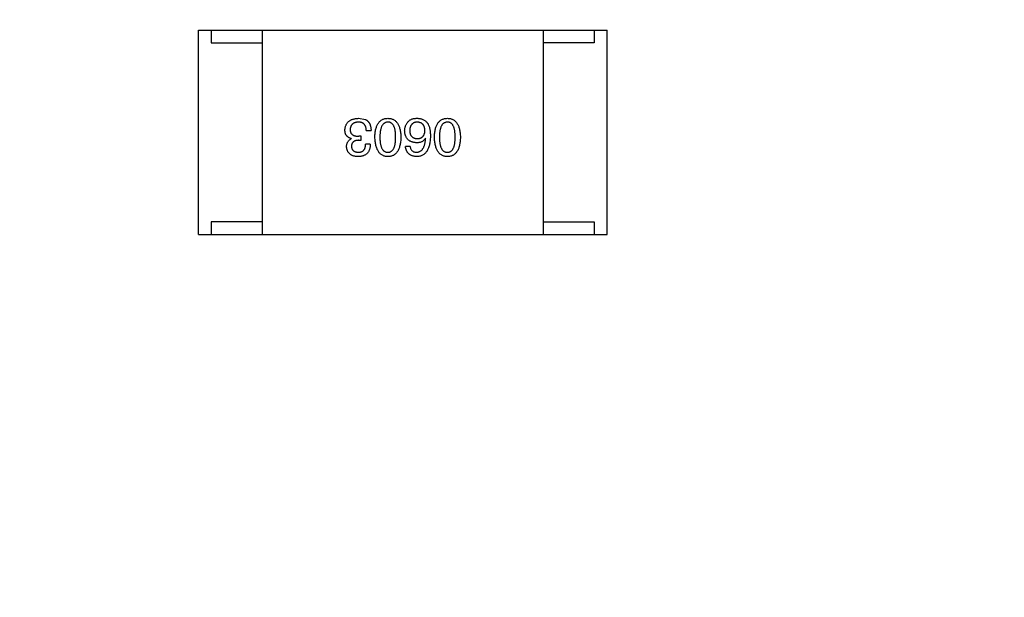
# Model space of a CAD drawing. Header units: millimetres. Extents: x 718 to 1157, y -195 to -52.
# Tile 127 of 156: x 1087.6 to 1091.45, y -118.88 to -116.62. Entities that reach past the tile are written whole.
import ezdxf

# ---------------------------------------------------------------- set-up
doc = ezdxf.new("R2010")
doc.units = ezdxf.units.MM
doc.header["$LTSCALE"] = 1.21
doc.header["$MEASUREMENT"] = 0
doc.header["$PDMODE"] = 3
doc.header["$PDSIZE"] = 0.3125
doc.layers.get('0').update_dxf_attribs({"linetype": 'CONTINUOUS'})
doc.layers.get('DEFPOINTS').update_dxf_attribs({"linetype": 'CONTINUOUS'})
doc.layers.add('Dim', color=3, linetype='CONTINUOUS', lineweight=25)
doc.styles.get("Standard").update_dxf_attribs({"font": 'txt', "width": 0.8})
doc.dimstyles.get("Standard").update_dxf_attribs({"dimtxt": 0.15625, "dimasz": 0.1875, "dimexe": 0.125, "dimexo": 0.0625, "dimgap": 0.09, "dimtad": 0, "dimtih": 1, "dimtoh": 1, "dimzin": 4, "dimdsep": 46, "dimtxsty": 'Standard', "dimblk": '_FILLED', "dimblk1": '_FILLED', "dimblk2": '_FILLED', "dimcen": 0.09, "dimazin": 1, "dimtp": 0.01, "dimtm": 0.01, "dimtfac": 1, "dimtofl": 0, "dimtmove": 0, "dimatfit": 3, "dimldrblk": '_FILLED', "dimfxl": 1, "dimtolj": 1, "dimtzin": 4, "dimarcsym": 0})

# ---------------------------------------------------------------- blocks, each defined once
blk = doc.blocks.new('_FILLED')
at = {"color": 0, "linetype": 'ByBlock'}
blk.add_solid([(0, 0), (-1, 0.1667), (-1, -0.1667)], dxfattribs=at)
blk = doc.blocks.new('*D41')
at = {"layer": 'DEFPOINTS', "color": 0}
for p in [(1078.3878, -101.7796), (1078.3878, -150.8296), (1143.3384, -150.8296)]:
    blk.add_point(p, dxfattribs=at)
at = {"layer": 'Dim', "color": 0, "lineweight": -2}
for p, q in [((1078.4503, -101.7796), (1143.4634, -101.7796)), ((1143.3384, -104.3196), (1143.3384, -122.3813)), ((1143.3384, -148.2896), (1143.3384, -130.2279)), ((1078.4503, -150.8296), (1143.4634, -150.8296))]:
    blk.add_line(p, q, dxfattribs=at)
at = {"layer": 'Dim', "color": 0, "lineweight": -2, "xscale": 2.54, "yscale": 2.54, "zscale": 2.54}
for p, rotation in [((1143.3384, -101.7796), 90), ((1143.3384, -150.8296), 270)]:
    blk.add_blockref('_FILLED', p, dxfattribs=dict(at, rotation=rotation))
at = {"layer": 'Dim', "color": 0, "insert": (1143.3384, -126.3046), "char_height": 2.5, "attachment_point": 5, "rotation": 90, "line_spacing_factor": 2.5}
blk.add_mtext('\\A1;49.05', dxfattribs=at)

msp = doc.modelspace()

# ---------------------------------------------------------------- linework, layer by layer
at = {"color": 7, "linetype": 'Continuous'}
for p, q in [((1088.2962, -116.658), (1089.8962, -116.658)), ((1088.2962, -117.458), (1088.2962, -116.658)), ((1088.3462, -116.658), (1088.3462, -116.708)), ((1088.5462, -116.658), (1088.5462, -117.458)), ((1089.6462, -116.658), (1089.6462, -117.458)), ((1089.8462, -116.658), (1089.8462, -116.708)), ((1089.8962, -117.458), (1089.8962, -116.658)), ((1088.3462, -116.708), (1088.5462, -116.708)), ((1089.8462, -116.708), (1089.6462, -116.708)), ((1088.9231, -117.0032), (1088.9501, -117.0081)), ((1088.9534, -117.0508), (1088.9723, -117.0508)), ((1088.8944, -117.0827), (1088.8944, -117.0835)), ((1088.9231, -117.0893), (1088.9329, -117.0893)), ((1088.9329, -117.0737), (1088.9239, -117.0737)), ((1088.9329, -117.0893), (1088.9329, -117.0737)), ((1089.1858, -117.0819), (1089.1849, -117.0811)), ((1088.969, -117.1049), (1088.951, -117.1049)), ((1089.1251, -117.1139), (1089.1071, -117.1139)), ((1088.5462, -117.408), (1088.3462, -117.408)), ((1088.3462, -117.408), (1088.3462, -117.458)), ((1089.6462, -117.408), (1089.8462, -117.408)), ((1089.8462, -117.408), (1089.8462, -117.458)), ((1088.2962, -117.458), (1089.8962, -117.458))]:
    msp.add_line(p, q, dxfattribs=at)
for points, knots in [([(1088.8698, -117.0491), (1088.87, -117.0473), (1088.8702, -117.0438), (1088.8711, -117.0388), (1088.8723, -117.0341), (1088.874, -117.0297), (1088.876, -117.0256), (1088.8784, -117.0219), (1088.8812, -117.0185), (1088.8843, -117.0154), (1088.8879, -117.0127), (1088.8918, -117.0104), (1088.8961, -117.0083), (1088.9008, -117.0066), (1088.9058, -117.0053), (1088.9112, -117.0042), (1088.917, -117.0035), (1088.921, -117.0033), (1088.9231, -117.0032)], [0, 0, 0, 0, 0.068236, 0.132937, 0.194125, 0.253174, 0.310181, 0.365986, 0.421096, 0.476216, 0.532352, 0.590232, 0.649824, 0.71274, 0.778406, 0.848058, 0.921922, 1, 1, 1, 1]), ([(1088.9501, -117.0081), (1088.951, -117.0086), (1088.9527, -117.0094), (1088.9552, -117.0109), (1088.9575, -117.0126), (1088.9596, -117.0145), (1088.9615, -117.0165), (1088.9633, -117.0187), (1088.9649, -117.0211), (1088.9664, -117.0237), (1088.9677, -117.0265), (1088.9688, -117.0294), (1088.9698, -117.0325), (1088.9706, -117.0358), (1088.9713, -117.0393), (1088.9718, -117.043), (1088.9721, -117.0468), (1088.9722, -117.0494), (1088.9723, -117.0508)], [0, 0, 0, 0, 0.056906, 0.113264, 0.168825, 0.223843, 0.279195, 0.335267, 0.392098, 0.450414, 0.51054, 0.572219, 0.636652, 0.703156, 0.773102, 0.845505, 0.921063, 1, 1, 1, 1]), ([(1088.9872, -117.077), (1088.9873, -117.074), (1088.9875, -117.0683), (1088.9883, -117.06), (1088.9894, -117.0523), (1088.9909, -117.0451), (1088.9928, -117.0385), (1088.995, -117.0325), (1088.9976, -117.027), (1089.0006, -117.0221), (1089.004, -117.0177), (1089.0077, -117.0139), (1089.0119, -117.0107), (1089.0164, -117.008), (1089.0213, -117.006), (1089.0265, -117.0044), (1089.0322, -117.0035), (1089.036, -117.0033), (1089.038, -117.0032)], [0, 0, 0, 0, 0.08769, 0.170218, 0.24749, 0.319818, 0.387758, 0.451391, 0.511445, 0.568185, 0.622681, 0.67526, 0.726746, 0.778428, 0.830764, 0.884397, 0.940866, 1, 1, 1, 1]), ([(1089.038, -117.0032), (1089.04, -117.0033), (1089.0439, -117.0035), (1089.0495, -117.0044), (1089.0548, -117.006), (1089.0597, -117.008), (1089.0642, -117.0107), (1089.0683, -117.0139), (1089.0721, -117.0177), (1089.0754, -117.0221), (1089.0785, -117.027), (1089.0811, -117.0325), (1089.0833, -117.0385), (1089.0852, -117.0451), (1089.0867, -117.0523), (1089.0878, -117.06), (1089.0886, -117.0683), (1089.0888, -117.074), (1089.0889, -117.077)], [0, 0, 0, 0, 0.059135, 0.115606, 0.169241, 0.221578, 0.273261, 0.324749, 0.377329, 0.431642, 0.488541, 0.548597, 0.612232, 0.680174, 0.752504, 0.829777, 0.912307, 1, 1, 1, 1]), ([(1089.1038, -117.0524), (1089.1038, -117.0506), (1089.1039, -117.0472), (1089.1046, -117.0421), (1089.1058, -117.0372), (1089.1074, -117.0325), (1089.1095, -117.0279), (1089.112, -117.0236), (1089.115, -117.0194), (1089.1174, -117.0168), (1089.1185, -117.0155)], [0, 0, 0, 0, 0.12904, 0.253809, 0.377066, 0.499122, 0.621469, 0.744665, 0.870607, 1, 1, 1, 1]), ([(1089.1185, -117.0155), (1089.1195, -117.0145), (1089.1214, -117.0123), (1089.1249, -117.0097), (1089.1288, -117.0075), (1089.1332, -117.0058), (1089.138, -117.0044), (1089.1434, -117.0036), (1089.1493, -117.0031), (1089.1533, -117.0032), (1089.1554, -117.0032)], [0, 0, 0, 0, 0.105033, 0.21147, 0.321511, 0.438526, 0.563605, 0.698055, 0.843218, 1, 1, 1, 1]), ([(1089.1554, -117.0032), (1089.1575, -117.0033), (1089.1615, -117.0036), (1089.1673, -117.0047), (1089.1728, -117.0062), (1089.1778, -117.0085), (1089.1825, -117.0112), (1089.1867, -117.0145), (1089.1906, -117.0184), (1089.1928, -117.0214), (1089.194, -117.0229)], [0, 0, 0, 0, 0.137449, 0.267856, 0.393219, 0.514735, 0.63397, 0.753734, 0.874967, 1, 1, 1, 1]), ([(1089.2204, -117.077), (1089.2205, -117.074), (1089.2207, -117.0683), (1089.2214, -117.06), (1089.2225, -117.0523), (1089.2241, -117.0451), (1089.2259, -117.0385), (1089.2282, -117.0325), (1089.2308, -117.027), (1089.2337, -117.0221), (1089.2371, -117.0177), (1089.2409, -117.0139), (1089.245, -117.0107), (1089.2495, -117.008), (1089.2544, -117.006), (1089.2597, -117.0044), (1089.2653, -117.0035), (1089.2692, -117.0033), (1089.2712, -117.0032)], [0, 0, 0, 0, 0.08769, 0.170218, 0.24749, 0.319818, 0.387758, 0.451391, 0.511445, 0.568185, 0.622681, 0.67526, 0.726746, 0.778428, 0.830764, 0.884397, 0.940866, 1, 1, 1, 1]), ([(1089.2712, -117.0032), (1089.2732, -117.0033), (1089.2771, -117.0035), (1089.2827, -117.0044), (1089.2879, -117.006), (1089.2928, -117.008), (1089.2974, -117.0107), (1089.3015, -117.0139), (1089.3053, -117.0177), (1089.3086, -117.0221), (1089.3116, -117.027), (1089.3142, -117.0325), (1089.3165, -117.0385), (1089.3183, -117.0451), (1089.3198, -117.0523), (1089.3209, -117.06), (1089.3217, -117.0683), (1089.3219, -117.074), (1089.322, -117.077)], [0, 0, 0, 0, 0.059135, 0.115606, 0.169241, 0.221578, 0.273261, 0.324749, 0.377329, 0.431642, 0.488541, 0.548597, 0.612232, 0.680174, 0.752504, 0.829777, 0.912307, 1, 1, 1, 1]), ([(1088.8944, -117.0827), (1088.8934, -117.0824), (1088.8915, -117.0818), (1088.8887, -117.0807), (1088.8861, -117.0793), (1088.8837, -117.0779), (1088.8814, -117.0763), (1088.8794, -117.0746), (1088.8776, -117.0727), (1088.8759, -117.0707), (1088.8745, -117.0685), (1088.8732, -117.0661), (1088.8722, -117.0637), (1088.8713, -117.061), (1088.8706, -117.0583), (1088.8702, -117.0553), (1088.8699, -117.0523), (1088.8698, -117.0502), (1088.8698, -117.0491)], [0, 0, 0, 0, 0.069445, 0.136039, 0.200011, 0.261745, 0.322328, 0.381403, 0.438864, 0.496655, 0.554398, 0.612391, 0.672266, 0.733005, 0.79604, 0.861293, 0.928785, 1, 1, 1, 1]), ([(1088.9223, -117.018), (1088.9211, -117.0181), (1088.9187, -117.0182), (1088.9152, -117.0187), (1088.912, -117.0194), (1088.9089, -117.0203), (1088.9061, -117.0214), (1088.9036, -117.0227), (1088.9012, -117.0242), (1088.8991, -117.0259), (1088.8972, -117.0278), (1088.8955, -117.0299), (1088.8941, -117.0322), (1088.8929, -117.0347), (1088.8919, -117.0374), (1088.8911, -117.0403), (1088.8906, -117.0434), (1088.8904, -117.0456), (1088.8903, -117.0467)], [0, 0, 0, 0, 0.076694, 0.149502, 0.218019, 0.283183, 0.345589, 0.405199, 0.462852, 0.519478, 0.575313, 0.630559, 0.687006, 0.744638, 0.804006, 0.866059, 0.931486, 1, 1, 1, 1]), ([(1088.8903, -117.0467), (1088.8903, -117.0478), (1088.8904, -117.0499), (1088.8908, -117.053), (1088.8914, -117.0558), (1088.8923, -117.0585), (1088.8935, -117.0609), (1088.895, -117.0632), (1088.8967, -117.0652), (1088.8987, -117.067), (1088.9009, -117.0686), (1088.9034, -117.07), (1088.9062, -117.0711), (1088.9093, -117.0721), (1088.9126, -117.0728), (1088.9161, -117.0733), (1088.9199, -117.0737), (1088.9226, -117.0737), (1088.9239, -117.0737)], [0, 0, 0, 0, 0.066518, 0.129194, 0.188613, 0.245254, 0.300032, 0.353805, 0.407079, 0.461108, 0.516272, 0.574141, 0.634837, 0.699275, 0.767504, 0.840272, 0.917505, 1, 1, 1, 1]), ([(1088.9534, -117.0508), (1088.9534, -117.0494), (1088.9533, -117.0469), (1088.9528, -117.0431), (1088.9522, -117.0397), (1088.9512, -117.0365), (1088.9501, -117.0335), (1088.9487, -117.0308), (1088.9471, -117.0283), (1088.9453, -117.0261), (1088.9432, -117.0242), (1088.9409, -117.0225), (1088.9384, -117.0211), (1088.9356, -117.02), (1088.9326, -117.0191), (1088.9293, -117.0184), (1088.9259, -117.018), (1088.9235, -117.018), (1088.9223, -117.018)], [0, 0, 0, 0, 0.07723, 0.149593, 0.217944, 0.282232, 0.34411, 0.402297, 0.458791, 0.513966, 0.568538, 0.623291, 0.679957, 0.737243, 0.798142, 0.86118, 0.928728, 1, 1, 1, 1]), ([(1089.038, -117.018), (1089.0368, -117.0181), (1089.0343, -117.0182), (1089.0307, -117.019), (1089.0274, -117.0202), (1089.0244, -117.0219), (1089.0215, -117.024), (1089.019, -117.0266), (1089.0166, -117.0297), (1089.0146, -117.0332), (1089.0127, -117.0371), (1089.0112, -117.0415), (1089.0098, -117.0463), (1089.0088, -117.0516), (1089.0079, -117.0573), (1089.0073, -117.0635), (1089.007, -117.0701), (1089.0069, -117.0746), (1089.0069, -117.077)], [0, 0, 0, 0, 0.050879, 0.099377, 0.146973, 0.193618, 0.240619, 0.289461, 0.34047, 0.395283, 0.453059, 0.515633, 0.582666, 0.655287, 0.732971, 0.815933, 0.905166, 1, 1, 1, 1]), ([(1089.0684, -117.077), (1089.0683, -117.0746), (1089.0683, -117.07), (1089.0679, -117.0633), (1089.0674, -117.0571), (1089.0666, -117.0513), (1089.0655, -117.046), (1089.0642, -117.0411), (1089.0627, -117.0367), (1089.0609, -117.0328), (1089.0589, -117.0293), (1089.0566, -117.0263), (1089.0541, -117.0237), (1089.0514, -117.0216), (1089.0484, -117.0199), (1089.0451, -117.0188), (1089.0417, -117.0181), (1089.0393, -117.018), (1089.038, -117.018)], [0, 0, 0, 0, 0.096457, 0.187288, 0.27178, 0.350132, 0.423455, 0.491343, 0.554037, 0.612253, 0.666313, 0.717038, 0.764921, 0.811214, 0.856775, 0.902988, 0.950234, 1, 1, 1, 1]), ([(1089.1505, -117.0991), (1089.1487, -117.099), (1089.1451, -117.0986), (1089.14, -117.0977), (1089.1352, -117.0966), (1089.1307, -117.095), (1089.1266, -117.0932), (1089.1228, -117.0911), (1089.1194, -117.0886), (1089.1163, -117.0859), (1089.1135, -117.0828), (1089.1111, -117.0793), (1089.109, -117.0756), (1089.1072, -117.0716), (1089.1059, -117.0672), (1089.1048, -117.0626), (1089.1041, -117.0576), (1089.1039, -117.0542), (1089.1038, -117.0524)], [0, 0, 0, 0, 0.074228, 0.144548, 0.211288, 0.274576, 0.335162, 0.393915, 0.450599, 0.506657, 0.562409, 0.618617, 0.676096, 0.735061, 0.79654, 0.860906, 0.928473, 1, 1, 1, 1]), ([(1089.1522, -117.018), (1089.1511, -117.0181), (1089.1489, -117.0183), (1089.1458, -117.0188), (1089.1429, -117.0196), (1089.1402, -117.0206), (1089.1377, -117.0219), (1089.1354, -117.0234), (1089.1333, -117.0252), (1089.1314, -117.0272), (1089.1297, -117.0294), (1089.1282, -117.0319), (1089.1269, -117.0346), (1089.1258, -117.0375), (1089.1249, -117.0407), (1089.1242, -117.0441), (1089.1237, -117.0478), (1089.1235, -117.0503), (1089.1235, -117.0516)], [0, 0, 0, 0, 0.066682, 0.130303, 0.190802, 0.248749, 0.30534, 0.361219, 0.415721, 0.471765, 0.528279, 0.586428, 0.64659, 0.710143, 0.776461, 0.846692, 0.921137, 1, 1, 1, 1]), ([(1089.1235, -117.0516), (1089.1235, -117.0528), (1089.1237, -117.0552), (1089.1242, -117.0586), (1089.125, -117.0619), (1089.1258, -117.0649), (1089.127, -117.0676), (1089.1283, -117.0702), (1089.1299, -117.0725), (1089.1316, -117.0746), (1089.1336, -117.0764), (1089.1357, -117.078), (1089.1381, -117.0794), (1089.1407, -117.0805), (1089.1435, -117.0815), (1089.1465, -117.0821), (1089.1496, -117.0826), (1089.1518, -117.0827), (1089.153, -117.0827)], [0, 0, 0, 0, 0.076288, 0.14871, 0.216387, 0.281386, 0.342528, 0.402111, 0.4591, 0.514852, 0.569974, 0.625644, 0.682226, 0.740156, 0.800362, 0.863471, 0.930116, 1, 1, 1, 1]), ([(1089.1833, -117.0508), (1089.1832, -117.0495), (1089.1831, -117.047), (1089.1825, -117.0433), (1089.1817, -117.0399), (1089.1808, -117.0368), (1089.1796, -117.0338), (1089.1782, -117.0312), (1089.1766, -117.0287), (1089.1747, -117.0266), (1089.1727, -117.0246), (1089.1704, -117.0229), (1089.1679, -117.0215), (1089.1651, -117.0203), (1089.1622, -117.0193), (1089.159, -117.0186), (1089.1557, -117.0181), (1089.1533, -117.018), (1089.1522, -117.018)], [0, 0, 0, 0, 0.076467, 0.148148, 0.216496, 0.280559, 0.342274, 0.401168, 0.458322, 0.514073, 0.569257, 0.62465, 0.68124, 0.739113, 0.799947, 0.862804, 0.929597, 1, 1, 1, 1]), ([(1089.153, -117.0827), (1089.1541, -117.0827), (1089.1564, -117.0826), (1089.1597, -117.0821), (1089.1627, -117.0814), (1089.1656, -117.0805), (1089.1683, -117.0793), (1089.1707, -117.0779), (1089.1729, -117.0762), (1089.1749, -117.0743), (1089.1767, -117.0722), (1089.1783, -117.0699), (1089.1797, -117.0673), (1089.1808, -117.0644), (1089.1818, -117.0613), (1089.1825, -117.058), (1089.183, -117.0545), (1089.1832, -117.052), (1089.1833, -117.0508)], [0, 0, 0, 0, 0.070453, 0.136523, 0.199866, 0.260392, 0.318446, 0.374657, 0.430182, 0.485556, 0.541071, 0.598396, 0.657208, 0.718642, 0.783247, 0.851631, 0.923928, 1, 1, 1, 1]), ([(1089.194, -117.0229), (1089.1948, -117.0245), (1089.1966, -117.0277), (1089.1987, -117.0329), (1089.2006, -117.0386), (1089.202, -117.0447), (1089.2032, -117.0513), (1089.204, -117.0584), (1089.2045, -117.0659), (1089.2046, -117.0711), (1089.2046, -117.0737)], [0, 0, 0, 0, 0.101889, 0.209155, 0.322694, 0.442863, 0.569758, 0.70479, 0.848502, 1, 1, 1, 1]), ([(1089.2712, -117.018), (1089.2699, -117.0181), (1089.2675, -117.0182), (1089.2639, -117.019), (1089.2606, -117.0202), (1089.2575, -117.0219), (1089.2547, -117.024), (1089.2521, -117.0266), (1089.2498, -117.0297), (1089.2477, -117.0332), (1089.2459, -117.0371), (1089.2443, -117.0415), (1089.243, -117.0463), (1089.2419, -117.0516), (1089.2411, -117.0573), (1089.2405, -117.0635), (1089.2401, -117.0701), (1089.2401, -117.0746), (1089.24, -117.077)], [0, 0, 0, 0, 0.050879, 0.099377, 0.146973, 0.193618, 0.240619, 0.289461, 0.34047, 0.395283, 0.453059, 0.515633, 0.582666, 0.655287, 0.732971, 0.815933, 0.905166, 1, 1, 1, 1]), ([(1089.3015, -117.077), (1089.3015, -117.0746), (1089.3015, -117.07), (1089.3011, -117.0633), (1089.3005, -117.0571), (1089.2997, -117.0513), (1089.2986, -117.046), (1089.2974, -117.0411), (1089.2958, -117.0367), (1089.294, -117.0328), (1089.292, -117.0293), (1089.2898, -117.0263), (1089.2873, -117.0237), (1089.2845, -117.0216), (1089.2815, -117.0199), (1089.2783, -117.0188), (1089.2748, -117.0181), (1089.2724, -117.018), (1089.2712, -117.018)], [0, 0, 0, 0, 0.096457, 0.187288, 0.27178, 0.350132, 0.423455, 0.491343, 0.554037, 0.612253, 0.666313, 0.717038, 0.764921, 0.811214, 0.856775, 0.902988, 0.950234, 1, 1, 1, 1]), ([(1088.8764, -117.1147), (1088.8764, -117.1129), (1088.8765, -117.1093), (1088.8774, -117.1042), (1088.8788, -117.0996), (1088.8807, -117.0954), (1088.8833, -117.0917), (1088.8865, -117.0884), (1088.8902, -117.0857), (1088.893, -117.0843), (1088.8944, -117.0835)], [0, 0, 0, 0, 0.143686, 0.277942, 0.40333, 0.521785, 0.638573, 0.755208, 0.874773, 1, 1, 1, 1]), ([(1088.9231, -117.0893), (1088.922, -117.0893), (1088.9199, -117.0894), (1088.9168, -117.0898), (1088.9139, -117.0903), (1088.9112, -117.091), (1088.9088, -117.0919), (1088.9065, -117.093), (1088.9044, -117.0942), (1088.9026, -117.0956), (1088.9009, -117.0972), (1088.8995, -117.099), (1088.8982, -117.1009), (1088.8972, -117.103), (1088.8964, -117.1052), (1088.8958, -117.1077), (1088.8954, -117.1103), (1088.8953, -117.1121), (1088.8952, -117.1131)], [0, 0, 0, 0, 0.079415, 0.154091, 0.22508, 0.29186, 0.355026, 0.415127, 0.472418, 0.528511, 0.583551, 0.638361, 0.693547, 0.750023, 0.807857, 0.868401, 0.932259, 1, 1, 1, 1]), ([(1089.038, -117.1532), (1089.0361, -117.1531), (1089.0322, -117.1529), (1089.0267, -117.1518), (1089.0215, -117.1501), (1089.0167, -117.148), (1089.0122, -117.1452), (1089.0081, -117.1418), (1089.0044, -117.1378), (1089.001, -117.1333), (1088.998, -117.1282), (1088.9954, -117.1226), (1088.9931, -117.1164), (1088.9912, -117.1096), (1088.9897, -117.1022), (1088.9885, -117.0943), (1088.9876, -117.0859), (1088.9873, -117.08), (1088.9872, -117.077)], [0, 0, 0, 0, 0.057415, 0.112361, 0.16496, 0.216437, 0.267441, 0.318839, 0.371478, 0.426325, 0.483626, 0.544235, 0.608673, 0.677374, 0.750405, 0.828394, 0.911525, 1, 1, 1, 1]), ([(1089.0069, -117.077), (1089.0069, -117.0794), (1089.007, -117.084), (1089.0073, -117.0907), (1089.0079, -117.0969), (1089.0088, -117.1027), (1089.0098, -117.108), (1089.0112, -117.1129), (1089.0127, -117.1173), (1089.0145, -117.1212), (1089.0167, -117.1247), (1089.0189, -117.1277), (1089.0215, -117.1303), (1089.0243, -117.1324), (1089.0274, -117.134), (1089.0308, -117.1352), (1089.0343, -117.1359), (1089.0368, -117.136), (1089.038, -117.136)], [0, 0, 0, 0, 0.095719, 0.185854, 0.269738, 0.347952, 0.420315, 0.487894, 0.550245, 0.608186, 0.662454, 0.713283, 0.761375, 0.808209, 0.854301, 0.901312, 0.949396, 1, 1, 1, 1]), ([(1089.038, -117.136), (1089.0393, -117.136), (1089.0417, -117.1359), (1089.0451, -117.1352), (1089.0484, -117.134), (1089.0514, -117.1324), (1089.0541, -117.1303), (1089.0566, -117.1277), (1089.0589, -117.1247), (1089.0609, -117.1212), (1089.0627, -117.1173), (1089.0642, -117.1129), (1089.0654, -117.108), (1089.0666, -117.1027), (1089.0674, -117.0969), (1089.0679, -117.0907), (1089.0683, -117.084), (1089.0683, -117.0794), (1089.0684, -117.077)], [0, 0, 0, 0, 0.049764, 0.097007, 0.143217, 0.188577, 0.235116, 0.282997, 0.333719, 0.387776, 0.445989, 0.508679, 0.576563, 0.649481, 0.728235, 0.812722, 0.903548, 1, 1, 1, 1]), ([(1089.0889, -117.077), (1089.0888, -117.08), (1089.0886, -117.0859), (1089.0878, -117.0945), (1089.0867, -117.1025), (1089.0852, -117.1099), (1089.0833, -117.1167), (1089.0811, -117.123), (1089.0785, -117.1286), (1089.0755, -117.1337), (1089.0721, -117.1383), (1089.0683, -117.1422), (1089.0642, -117.1455), (1089.0597, -117.1483), (1089.0548, -117.1504), (1089.0495, -117.152), (1089.0439, -117.153), (1089.04, -117.1531), (1089.038, -117.1532)], [0, 0, 0, 0, 0.088823, 0.172287, 0.250296, 0.323438, 0.392244, 0.456221, 0.516635, 0.573871, 0.628, 0.680335, 0.731489, 0.782557, 0.834044, 0.886738, 0.942089, 1, 1, 1, 1]), ([(1089.2046, -117.0737), (1089.2045, -117.0769), (1089.2043, -117.083), (1089.2035, -117.0918), (1089.2023, -117.1001), (1089.2007, -117.1077), (1089.1988, -117.1148), (1089.1964, -117.1213), (1089.1936, -117.1272), (1089.1904, -117.1325), (1089.1868, -117.1372), (1089.1828, -117.1413), (1089.1784, -117.1449), (1089.1736, -117.1477), (1089.1684, -117.15), (1089.1628, -117.1517), (1089.1568, -117.1528), (1089.1526, -117.1531), (1089.1505, -117.1532)], [0, 0, 0, 0, 0.087517, 0.169686, 0.246944, 0.319347, 0.387088, 0.450961, 0.511075, 0.567974, 0.622351, 0.675039, 0.726853, 0.778688, 0.83093, 0.884738, 0.941043, 1, 1, 1, 1]), ([(1089.1849, -117.0811), (1089.1841, -117.0825), (1089.1824, -117.0853), (1089.1792, -117.0891), (1089.1755, -117.0922), (1089.1714, -117.0948), (1089.1668, -117.0967), (1089.1618, -117.0981), (1089.1563, -117.099), (1089.1525, -117.0991), (1089.1505, -117.0991)], [0, 0, 0, 0, 0.122276, 0.239997, 0.35611, 0.473903, 0.59404, 0.720428, 0.855383, 1, 1, 1, 1]), ([(1089.1505, -117.136), (1089.1518, -117.1359), (1089.1544, -117.1357), (1089.158, -117.1348), (1089.1615, -117.1337), (1089.1647, -117.132), (1089.1678, -117.1301), (1089.1705, -117.1277), (1089.1731, -117.1248), (1089.1754, -117.1217), (1089.1775, -117.1181), (1089.1794, -117.1141), (1089.181, -117.1097), (1089.1824, -117.1049), (1089.1836, -117.0997), (1089.1845, -117.0941), (1089.1853, -117.0881), (1089.1856, -117.084), (1089.1858, -117.0819)], [0, 0, 0, 0, 0.054741, 0.107075, 0.158339, 0.208382, 0.258772, 0.310045, 0.362765, 0.417822, 0.475982, 0.537466, 0.602901, 0.673037, 0.747247, 0.826291, 0.910782, 1, 1, 1, 1]), ([(1089.2712, -117.1532), (1089.2692, -117.1531), (1089.2654, -117.1529), (1089.2599, -117.1518), (1089.2547, -117.1501), (1089.2498, -117.148), (1089.2454, -117.1452), (1089.2413, -117.1418), (1089.2375, -117.1378), (1089.2342, -117.1333), (1089.2312, -117.1282), (1089.2285, -117.1226), (1089.2262, -117.1164), (1089.2244, -117.1096), (1089.2228, -117.1022), (1089.2216, -117.0943), (1089.2208, -117.0859), (1089.2205, -117.08), (1089.2204, -117.077)], [0, 0, 0, 0, 0.057415, 0.112361, 0.16496, 0.216437, 0.267441, 0.318839, 0.371478, 0.426325, 0.483626, 0.544235, 0.608673, 0.677374, 0.750405, 0.828394, 0.911525, 1, 1, 1, 1]), ([(1089.24, -117.077), (1089.2401, -117.0794), (1089.2401, -117.084), (1089.2405, -117.0907), (1089.2411, -117.0969), (1089.2419, -117.1027), (1089.243, -117.108), (1089.2443, -117.1129), (1089.2459, -117.1173), (1089.2477, -117.1212), (1089.2498, -117.1247), (1089.2521, -117.1277), (1089.2547, -117.1303), (1089.2575, -117.1324), (1089.2606, -117.134), (1089.2639, -117.1352), (1089.2675, -117.1359), (1089.2699, -117.136), (1089.2712, -117.136)], [0, 0, 0, 0, 0.095719, 0.185854, 0.269738, 0.347952, 0.420315, 0.487894, 0.550245, 0.608186, 0.662454, 0.713283, 0.761375, 0.808209, 0.854301, 0.901312, 0.949396, 1, 1, 1, 1]), ([(1089.2712, -117.136), (1089.2724, -117.136), (1089.2748, -117.1359), (1089.2783, -117.1352), (1089.2815, -117.134), (1089.2845, -117.1324), (1089.2873, -117.1303), (1089.2898, -117.1277), (1089.292, -117.1247), (1089.294, -117.1212), (1089.2958, -117.1173), (1089.2974, -117.1129), (1089.2986, -117.108), (1089.2997, -117.1027), (1089.3005, -117.0969), (1089.3011, -117.0907), (1089.3015, -117.084), (1089.3015, -117.0794), (1089.3015, -117.077)], [0, 0, 0, 0, 0.049764, 0.097007, 0.143217, 0.188577, 0.235116, 0.282997, 0.333719, 0.387776, 0.445989, 0.508679, 0.576563, 0.649481, 0.728235, 0.812722, 0.903548, 1, 1, 1, 1]), ([(1089.322, -117.077), (1089.3219, -117.08), (1089.3217, -117.0859), (1089.3209, -117.0945), (1089.3198, -117.1025), (1089.3183, -117.1099), (1089.3165, -117.1167), (1089.3142, -117.123), (1089.3116, -117.1286), (1089.3086, -117.1337), (1089.3053, -117.1383), (1089.3015, -117.1422), (1089.2974, -117.1455), (1089.2928, -117.1483), (1089.2879, -117.1504), (1089.2827, -117.152), (1089.2771, -117.153), (1089.2732, -117.1531), (1089.2712, -117.1532)], [0, 0, 0, 0, 0.088823, 0.172287, 0.250296, 0.323438, 0.392244, 0.456221, 0.516635, 0.573871, 0.628, 0.680335, 0.731489, 0.782557, 0.834044, 0.886738, 0.942089, 1, 1, 1, 1]), ([(1088.9215, -117.1532), (1088.9197, -117.1531), (1088.9164, -117.153), (1088.9115, -117.1523), (1088.907, -117.1515), (1088.9027, -117.1502), (1088.8988, -117.1488), (1088.8952, -117.1471), (1088.8918, -117.1451), (1088.8889, -117.1428), (1088.8862, -117.1403), (1088.8838, -117.1374), (1088.8818, -117.1343), (1088.88, -117.1309), (1088.8786, -117.1273), (1088.8775, -117.1233), (1088.8767, -117.1191), (1088.8765, -117.1162), (1088.8764, -117.1147)], [0, 0, 0, 0, 0.077845, 0.151584, 0.221397, 0.287366, 0.350104, 0.410398, 0.467998, 0.524388, 0.579979, 0.635152, 0.690917, 0.747936, 0.806661, 0.867861, 0.932479, 1, 1, 1, 1]), ([(1088.8952, -117.1131), (1088.8953, -117.1139), (1088.8955, -117.1157), (1088.896, -117.1182), (1088.8966, -117.1206), (1088.8975, -117.1228), (1088.8985, -117.1248), (1088.8998, -117.1267), (1088.9012, -117.1284), (1088.9028, -117.1299), (1088.9046, -117.1313), (1088.9066, -117.1324), (1088.9087, -117.1335), (1088.9111, -117.1343), (1088.9136, -117.135), (1088.9163, -117.1355), (1088.9192, -117.1359), (1088.9212, -117.136), (1088.9223, -117.136)], [0, 0, 0, 0, 0.067655, 0.132224, 0.194132, 0.253145, 0.309858, 0.366002, 0.421361, 0.47702, 0.532632, 0.590536, 0.65067, 0.713258, 0.779588, 0.848803, 0.921949, 1, 1, 1, 1]), ([(1088.969, -117.1049), (1088.9689, -117.1068), (1088.9688, -117.1105), (1088.9682, -117.1159), (1088.9672, -117.121), (1088.9658, -117.1257), (1088.9641, -117.13), (1088.962, -117.1339), (1088.9596, -117.1376), (1088.9568, -117.1408), (1088.9536, -117.1436), (1088.9501, -117.1461), (1088.9462, -117.1482), (1088.9419, -117.15), (1088.9373, -117.1514), (1088.9323, -117.1523), (1088.927, -117.153), (1088.9233, -117.1532), (1088.9215, -117.1532)], [0, 0, 0, 0, 0.074804, 0.144899, 0.211458, 0.274554, 0.334363, 0.392059, 0.448123, 0.503024, 0.558154, 0.613471, 0.670844, 0.729926, 0.792003, 0.857405, 0.926768, 1, 1, 1, 1]), ([(1088.9223, -117.136), (1088.9234, -117.136), (1088.9256, -117.1359), (1088.9288, -117.1356), (1088.9317, -117.135), (1088.9345, -117.1341), (1088.9371, -117.133), (1088.9394, -117.1317), (1088.9415, -117.1301), (1088.9434, -117.1282), (1088.9451, -117.1262), (1088.9466, -117.1238), (1088.9479, -117.1213), (1088.9489, -117.1185), (1088.9498, -117.1154), (1088.9504, -117.1121), (1088.9508, -117.1086), (1088.9509, -117.1061), (1088.951, -117.1049)], [0, 0, 0, 0, 0.069877, 0.136363, 0.198671, 0.257968, 0.315462, 0.370709, 0.425568, 0.479847, 0.535753, 0.592303, 0.651386, 0.713311, 0.778642, 0.84836, 0.921866, 1, 1, 1, 1]), ([(1089.1505, -117.1532), (1089.1489, -117.1531), (1089.1458, -117.1528), (1089.1413, -117.1521), (1089.137, -117.1512), (1089.1331, -117.1499), (1089.1294, -117.1484), (1089.1259, -117.1466), (1089.1228, -117.1445), (1089.1199, -117.1422), (1089.1173, -117.1396), (1089.1151, -117.1367), (1089.113, -117.1336), (1089.1112, -117.1302), (1089.1097, -117.1265), (1089.1086, -117.1225), (1089.1076, -117.1183), (1089.1073, -117.1154), (1089.1071, -117.1139)], [0, 0, 0, 0, 0.073784, 0.144317, 0.211047, 0.274818, 0.336501, 0.395724, 0.453465, 0.510016, 0.566585, 0.622844, 0.680328, 0.739335, 0.800408, 0.863904, 0.93053, 1, 1, 1, 1]), ([(1089.1251, -117.1139), (1089.1255, -117.1156), (1089.1262, -117.1189), (1089.1281, -117.1235), (1089.1304, -117.1274), (1089.1334, -117.1306), (1089.1369, -117.133), (1089.141, -117.1348), (1089.1456, -117.1359), (1089.1488, -117.136), (1089.1505, -117.136)], [0, 0, 0, 0, 0.1439, 0.274233, 0.394478, 0.509388, 0.621911, 0.738504, 0.863414, 1, 1, 1, 1])]:
    msp.add_open_spline(points, degree=3, knots=knots, dxfattribs=at)

# ---------------------------------------------------------------- dimensions: what is measured, and where the dimension line sits
at = {"layer": 'Dim'}
dim = msp.add_linear_dim(base=(1143.3384, -150.8296), p1=(1078.3878, -101.7796), p2=(1078.3878, -150.8296), angle=90, dimstyle='Standard', override={"dimtxt": 2.5, "dimasz": 2.54, "dimtih": 0, "dimtoh": 0, "dimzin": 0, "dimcen": 0.198, "dimadec": 0, "dimazin": 0, "dimtp": 0, "dimtm": 0, "dimtdec": 4, "dimtzin": 0}, dxfattribs=at)
dim.commit()
dim.dimension.update_dxf_attribs({"geometry": '*D41', "text_midpoint": (1143.3384, -126.3046)})

doc.saveas('drawing.dxf')
